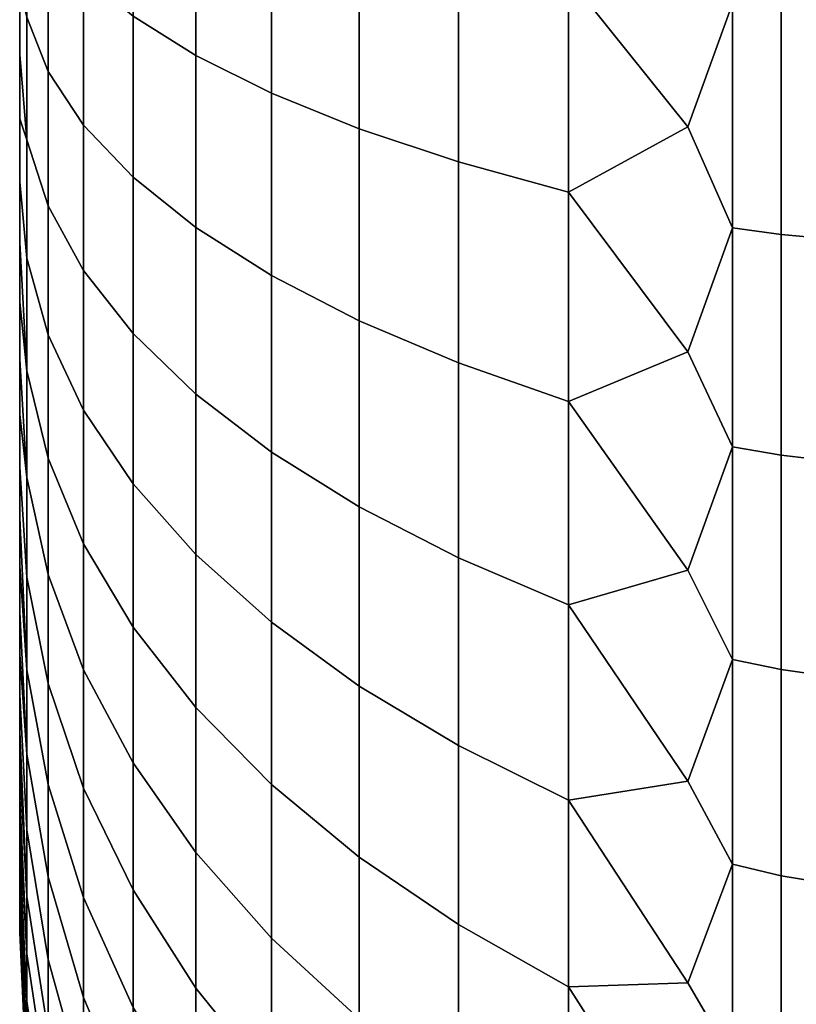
# Model space of a CAD drawing. Header units: metres. Extents: x -22 to 244, y -22 to 22.
# Tile 25 of 146: x -22.5 to -21.57, y -1.885 to -0.706. Entities that reach past the tile are written whole.
import ezdxf

# ---------------------------------------------------------------- set-up
doc = ezdxf.new("R2010")
doc.units = ezdxf.units.M
doc.layers.add('solid_10_151_113_XXX', color=7, linetype='CONTINUOUS')

msp = doc.modelspace()

# ---------------------------------------------------------------- linework, layer by layer
at = {"layer": 'solid_10_151_113_XXX'}
for points in [[(-22.5, -1.797996, 170.085037), (-22.5, 1.8, 170), (-22.5, 1.797996, 169.914963), (-22.5, -1.8, 170)], [(-22.5, -1.791947, 170.170044), (-22.5, 1.797996, 170.085037), (-22.5, 1.8, 170), (-22.5, -1.797996, 170.085037)], [(-22.5, 1.791947, 169.829956), (-22.5, -1.797996, 169.914963), (-22.5, -1.8, 170), (-22.5, 1.797996, 169.914963)], [(-22.5, -1.781851, 170.254974), (-22.5, 1.791947, 170.170044), (-22.5, 1.797996, 170.085037), (-22.5, -1.791947, 170.170044)], [(-22.5, 1.781851, 169.745026), (-22.5, -1.791947, 169.829956), (-22.5, -1.797996, 169.914963), (-22.5, 1.791947, 169.829956)], [(-22.5, -1.767702, 170.339447), (-22.5, 1.781851, 170.254974), (-22.5, 1.791947, 170.170044), (-22.5, -1.781851, 170.254974)], [(-22.5, 1.767702, 169.660553), (-22.5, -1.781851, 169.745026), (-22.5, -1.791947, 169.829956), (-22.5, 1.781851, 169.745026)], [(-22.5, -1.749537, 170.423218), (-22.5, 1.767702, 170.339447), (-22.5, 1.781851, 170.254974), (-22.5, -1.767702, 170.339447)], [(-22.5, 1.749537, 169.576782), (-22.5, -1.767702, 169.660553), (-22.5, -1.781851, 169.745026), (-22.5, 1.767702, 169.660553)], [(-22.5, -1.72738, 170.506119), (-22.5, 1.749537, 170.423218), (-22.5, 1.767702, 170.339447), (-22.5, -1.749537, 170.423218)], [(-22.5, 1.72738, 169.493881), (-22.5, -1.749537, 169.576782), (-22.5, -1.767702, 169.660553), (-22.5, 1.749537, 169.576782)], [(-22.5, -1.701324, 170.587784), (-22.5, 1.72738, 170.506119), (-22.5, 1.749537, 170.423218), (-22.5, -1.72738, 170.506119)], [(-22.5, 1.701324, 169.412216), (-22.5, -1.72738, 169.493881), (-22.5, -1.749537, 169.576782), (-22.5, 1.72738, 169.493881)], [(-22.5, -1.671421, 170.668091), (-22.5, 1.701324, 170.587784), (-22.5, 1.72738, 170.506119), (-22.5, -1.701324, 170.587784)], [(-22.5, 1.671421, 169.331909), (-22.5, -1.701324, 169.412216), (-22.5, -1.72738, 169.493881), (-22.5, 1.701324, 169.412216)], [(-22.5, -1.637732, 170.746887), (-22.5, 1.671421, 170.668091), (-22.5, 1.701324, 170.587784), (-22.5, -1.671421, 170.668091)], [(-22.5, 1.637732, 169.253113), (-22.5, -1.671421, 169.331909), (-22.5, -1.701324, 169.412216), (-22.5, 1.671421, 169.331909)], [(-22.5, -1.600342, 170.823959), (-22.5, 1.637732, 170.746887), (-22.5, 1.671421, 170.668091), (-22.5, -1.637732, 170.746887)], [(-22.5, 1.600342, 169.176041), (-22.5, -1.637732, 169.253113), (-22.5, -1.671421, 169.331909), (-22.5, 1.637732, 169.253113)], [(-22.5, -1.559306, 170.8992), (-22.5, 1.600342, 170.823959), (-22.5, 1.637732, 170.746887), (-22.5, -1.600342, 170.823959)], [(-22.5, 1.559306, 169.1008), (-22.5, -1.600342, 169.176041), (-22.5, -1.637732, 169.253113), (-22.5, 1.600342, 169.176041)], [(-22.5, -1.514719, 170.972427), (-22.5, 1.559306, 170.8992), (-22.5, 1.600342, 170.823959), (-22.5, -1.559306, 170.8992)], [(-22.5, 1.514719, 169.027573), (-22.5, -1.559306, 169.1008), (-22.5, -1.600342, 169.176041), (-22.5, 1.559306, 169.1008)], [(-22.5, -1.466713, 171.043427), (-22.5, 1.514719, 170.972427), (-22.5, 1.559306, 170.8992), (-22.5, -1.514719, 170.972427)], [(-22.5, 1.466713, 168.956573), (-22.5, -1.514719, 169.027573), (-22.5, -1.559306, 169.1008), (-22.5, 1.514719, 169.027573)], [(-22.5, -1.415362, 171.112091), (-22.5, 1.466713, 171.043427), (-22.5, 1.514719, 170.972427), (-22.5, -1.466713, 171.043427)], [(-22.5, 1.415362, 168.887909), (-22.5, -1.466713, 168.956573), (-22.5, -1.514719, 169.027573), (-22.5, 1.466713, 168.956573)], [(-22.5, -1.360821, 171.178207), (-22.5, 1.415362, 171.112091), (-22.5, 1.466713, 171.043427), (-22.5, -1.415362, 171.112091)], [(-22.5, 1.360821, 168.821793), (-22.5, -1.415362, 168.887909), (-22.5, -1.466713, 168.956573), (-22.5, 1.415362, 168.887909)], [(-22.5, -1.360821, 171.178207), (-22.5, 1.360821, 171.178207), (-22.5, 1.415362, 171.112091)], [(-22.5, 1.360821, 168.821793), (-22.5, -1.360821, 168.821793), (-22.5, -1.415362, 168.887909)], [(-22.5, 1.360821, 168.821793), (-22.5, 1.303204, 168.758362), (-22.5, -1.360821, 168.821793)], [(-22.5, -1.303204, 171.241638), (-22.5, 1.303204, 171.241638), (-22.5, 1.360821, 171.178207)], [(-22.5, -1.360821, 171.178207), (-22.5, -1.303204, 171.241638), (-22.5, 1.360821, 171.178207)], [(-22.5, 1.303204, 168.758362), (-22.5, -1.303204, 168.758362), (-22.5, -1.360821, 168.821793)], [(-22.5, 1.303204, 168.758362), (-22.5, 1.242605, 168.697723), (-22.5, -1.303204, 168.758362)], [(-22.5, -1.242605, 171.302277), (-22.5, 1.242605, 171.302277), (-22.5, 1.303204, 171.241638)], [(-22.5, -1.303204, 171.241638), (-22.5, -1.242605, 171.302277), (-22.5, 1.303204, 171.241638)], [(-22.5, 1.242605, 168.697723), (-22.5, -1.242605, 168.697723), (-22.5, -1.303204, 168.758362)], [(-22.5, 1.242605, 168.697723), (-22.5, 1.179213, 168.64006), (-22.5, -1.242605, 168.697723)], [(-22.5, -1.179213, 171.35994), (-22.5, 1.179213, 171.35994), (-22.5, 1.242605, 171.302277)], [(-22.5, -1.242605, 171.302277), (-22.5, -1.179213, 171.35994), (-22.5, 1.242605, 171.302277)], [(-22.5, 1.179213, 168.64006), (-22.5, -1.179213, 168.64006), (-22.5, -1.242605, 168.697723)], [(-22.5, 1.179213, 168.64006), (-22.5, 1.113141, 168.585464), (-22.5, -1.179213, 168.64006)], [(-22.5, -1.113141, 171.414536), (-22.5, 1.113141, 171.414536), (-22.5, 1.179213, 171.35994)], [(-22.5, -1.179213, 171.35994), (-22.5, -1.113141, 171.414536), (-22.5, 1.179213, 171.35994)], [(-22.5, 1.113141, 168.585464), (-22.5, -1.113141, 168.585464), (-22.5, -1.179213, 168.64006)], [(-22.5, 1.113141, 168.585464), (-22.5, 1.044523, 168.534058), (-22.5, -1.113141, 168.585464)], [(-22.5, -1.044523, 171.465942), (-22.5, 1.044523, 171.465942), (-22.5, 1.113141, 171.414536)], [(-22.5, -1.113141, 171.414536), (-22.5, -1.044523, 171.465942), (-22.5, 1.113141, 171.414536)], [(-22.5, 1.044523, 168.534058), (-22.5, -1.044523, 168.534058), (-22.5, -1.113141, 168.585464)], [(-22.5, 1.044523, 168.534058), (-22.5, 0.973569, 168.486008), (-22.5, -1.044523, 168.534058)], [(-22.5, -0.973569, 171.513992), (-22.5, 0.973569, 171.513992), (-22.5, 1.044523, 171.465942)], [(-22.5, -1.044523, 171.465942), (-22.5, -0.973569, 171.513992), (-22.5, 1.044523, 171.465942)], [(-22.5, 0.973569, 168.486008), (-22.5, -0.973569, 168.486008), (-22.5, -1.044523, 168.534058)], [(-22.5, 0.973569, 168.486008), (-22.5, 0.900386, 168.441376), (-22.5, -0.973569, 168.486008)], [(-22.5, -0.900386, 171.558624), (-22.5, 0.900386, 171.558624), (-22.5, 0.973569, 171.513992)], [(-22.5, -0.973569, 171.513992), (-22.5, -0.900386, 171.558624), (-22.5, 0.973569, 171.513992)], [(-22.5, 0.900386, 168.441376), (-22.5, -0.900386, 168.441376), (-22.5, -0.973569, 168.486008)], [(-22.5, 0.900386, 168.441376), (-22.5, 0.825161, 168.400284), (-22.5, -0.900386, 168.441376)], [(-22.5, -0.825161, 171.599716), (-22.5, 0.825161, 171.599716), (-22.5, 0.900386, 171.558624)], [(-22.5, -0.900386, 171.558624), (-22.5, -0.825161, 171.599716), (-22.5, 0.900386, 171.558624)], [(-22.5, 0.825161, 168.400284), (-22.5, -0.825161, 168.400284), (-22.5, -0.900386, 168.441376)], [(-22.5, 0.825161, 168.400284), (-22.5, 0.74809, 168.362823), (-22.5, -0.825161, 168.400284)], [(-22.5, -0.74809, 171.637177), (-22.5, 0.74809, 171.637177), (-22.5, 0.825161, 171.599716)], [(-22.5, -0.825161, 171.599716), (-22.5, -0.74809, 171.637177), (-22.5, 0.825161, 171.599716)], [(-22.5, 0.74809, 168.362823), (-22.5, -0.74809, 168.362823), (-22.5, -0.825161, 168.400284)], [(-22.5, 0.74809, 168.362823), (-22.5, 0.669286, 168.329056), (-22.5, -0.74809, 168.362823)], [(-22.5, -0.74809, 171.637177), (-22.5, -0.669286, 171.670944), (-22.5, 0.74809, 171.637177)], [(-22.5, 0.669286, 168.329056), (-22.5, -0.669286, 168.329056), (-22.5, -0.74809, 168.362823)], [(-22.289186, -0.749452, 172.587402), (-22.289186, -0.538822, 172.639328), (-22.364326, -0.50488, 172.473068), (-22.364326, -0.702243, 172.424423)], [(-22.289186, -0.538822, 167.360672), (-22.289186, -0.749452, 167.412598), (-22.364326, -0.702243, 167.575577), (-22.364326, -0.50488, 167.526932)], [(-22.198641, -0.794521, 172.742996), (-22.198641, -0.571224, 172.798035), (-22.289186, -0.538822, 172.639328), (-22.289186, -0.749452, 172.587402)], [(-22.198641, -0.571224, 167.201965), (-22.198641, -0.794521, 167.257004), (-22.289186, -0.749452, 167.412598), (-22.289186, -0.538822, 167.360672)], [(-22.465942, -0.768613, 172.026672), (-22.465942, -0.603042, 172.08194), (-22.491545, -0.551904, 171.905396), (-22.491545, -0.703435, 171.854813)], [(-22.465942, -0.603042, 167.91806), (-22.465942, -0.768613, 167.973328), (-22.491545, -0.703435, 168.145187), (-22.491545, -0.551904, 168.094604)], [(-21.646349, -0.687108, 166.634323), (-21.700001, -0.83465, 166.704041), (-21.842999, -0.656486, 166.784317), (-21.700001, -0.55962, 166.646378)], [(-21.646349, -0.687108, 173.365677), (-21.700001, -0.559623, 173.353622), (-21.842999, -0.656486, 173.215683), (-21.700001, -0.834652, 173.295959)], [(-22.093472, -0.83706, 172.889862), (-22.093472, -0.601808, 172.947845), (-22.198641, -0.571224, 172.798035), (-22.198641, -0.794521, 172.742996)], [(-22.093472, -0.601808, 167.052155), (-22.093472, -0.83706, 167.110138), (-22.198641, -0.794521, 167.257004), (-22.198641, -0.571224, 167.201965)], [(-22.423414, -0.832668, 172.195572), (-22.423414, -0.653299, 172.255447), (-22.465942, -0.603042, 172.08194), (-22.465942, -0.768613, 172.026672)], [(-22.423414, -0.653299, 167.744553), (-22.423414, -0.832668, 167.804428), (-22.465942, -0.768613, 167.973328), (-22.465942, -0.603042, 167.91806)], [(-21.974585, -0.876705, 173.026733), (-21.974585, -0.630311, 173.087463), (-22.093472, -0.601808, 172.947845), (-22.093472, -0.83706, 172.889862)], [(-21.974585, -0.630311, 166.912537), (-21.974585, -0.876705, 166.973267), (-22.093472, -0.83706, 167.110138), (-22.093472, -0.601808, 167.052155)], [(-21.974585, -0.630311, 173.087463), (-21.974585, -0.876705, 173.026733), (-21.842999, -0.913112, 173.152435), (-21.842999, -0.656486, 173.215683)], [(-21.974585, -0.876705, 166.973267), (-21.974585, -0.630311, 166.912537), (-21.842999, -0.656486, 166.784317), (-21.842999, -0.913112, 166.847565)], [(-22.364326, -0.89505, 172.360062), (-22.364326, -0.702243, 172.424423), (-22.423414, -0.653299, 172.255447), (-22.423414, -0.832668, 172.195572)], [(-22.364326, -0.702243, 167.575577), (-22.364326, -0.89505, 167.639938), (-22.423414, -0.832668, 167.804428), (-22.423414, -0.653299, 167.744553)], [(-21.842999, -0.656486, 173.215683), (-21.842999, -0.913112, 173.152435), (-21.700001, -0.834652, 173.295959)], [(-21.842999, -0.913112, 166.847565), (-21.842999, -0.656486, 166.784317), (-21.700001, -0.83465, 166.704041)], [(-22.491545, -0.703435, 168.145187), (-22.491545, -0.850404, 168.207809), (-22.5, -0.74809, 168.362823), (-22.5, -0.669286, 168.329056)], [(-22.491545, -0.850404, 171.792191), (-22.491545, -0.703435, 171.854813), (-22.5, -0.669286, 171.670944), (-22.5, -0.74809, 171.637177)], [(-21.646349, -0.687108, 173.365677), (-21.700001, -0.834652, 173.295959), (-21.646349, -0.955705, 173.299469)], [(-21.646349, -0.955705, 166.700531), (-21.700001, -0.83465, 166.704041), (-21.646349, -0.687108, 166.634323)], [(-21.646349, -0.687108, 173.365677), (-21.646349, -0.955705, 173.299469), (-21.588409, -0.963507, 173.326416), (-21.588409, -0.692718, 173.393158)], [(-21.646349, -0.955705, 166.700531), (-21.646349, -0.687108, 166.634323), (-21.588409, -0.692718, 166.606842), (-21.588409, -0.963507, 166.673584)], [(-21.588409, -0.692718, 173.393158), (-21.588409, -0.963507, 173.326416), (-21.527346, -0.969174, 173.345978), (-21.527346, -0.696792, 173.413116)], [(-21.588409, -0.963507, 166.673584), (-21.588409, -0.692718, 166.606842), (-21.527346, -0.696792, 166.586884), (-21.527346, -0.969174, 166.654022)], [(-22.465942, -0.929199, 171.958252), (-22.465942, -0.768613, 172.026672), (-22.491545, -0.703435, 171.854813), (-22.491545, -0.850404, 171.792191)], [(-22.465942, -0.768613, 167.973328), (-22.465942, -0.929199, 168.041748), (-22.491545, -0.850404, 168.207809), (-22.491545, -0.703435, 168.145187)], [(-22.289186, -0.955222, 172.518707), (-22.289186, -0.749452, 172.587402), (-22.364326, -0.702243, 172.424423), (-22.364326, -0.89505, 172.360062)], [(-22.289186, -0.749452, 167.412598), (-22.289186, -0.955222, 167.481293), (-22.364326, -0.89505, 167.639938), (-22.364326, -0.702243, 167.575577)], [(-22.491545, -0.850404, 168.207809), (-22.5, -0.825161, 168.400284), (-22.5, -0.74809, 168.362823)], [(-22.491545, -0.850404, 171.792191), (-22.5, -0.74809, 171.637177), (-22.5, -0.825161, 171.599716)], [(-22.198641, -1.012664, 172.670181), (-22.198641, -0.794521, 172.742996), (-22.289186, -0.749452, 172.587402), (-22.289186, -0.955222, 172.518707)], [(-22.198641, -0.794521, 167.257004), (-22.198641, -1.012664, 167.329819), (-22.289186, -0.955222, 167.481293), (-22.289186, -0.749452, 167.412598)], [(-22.423414, -1.006638, 172.121445), (-22.423414, -0.832668, 172.195572), (-22.465942, -0.768613, 172.026672), (-22.465942, -0.929199, 171.958252)], [(-22.423414, -0.832668, 167.804428), (-22.423414, -1.006638, 167.878555), (-22.465942, -0.929199, 168.041748), (-22.465942, -0.768613, 167.973328)], [(-22.093472, -1.066884, 172.813141), (-22.093472, -0.83706, 172.889862), (-22.198641, -0.794521, 172.742996), (-22.198641, -1.012664, 172.670181)], [(-22.093472, -0.83706, 167.110138), (-22.093472, -1.066884, 167.186859), (-22.198641, -1.012664, 167.329819), (-22.198641, -0.794521, 167.257004)], [(-22.491545, -0.850404, 168.207809), (-22.491545, -0.991858, 168.282059), (-22.5, -0.900386, 168.441376), (-22.5, -0.825161, 168.400284)], [(-22.491545, -0.850404, 171.792191), (-22.5, -0.825161, 171.599716), (-22.5, -0.900386, 171.558624), (-22.491545, -0.991858, 171.717941)], [(-22.364326, -1.082054, 172.28038), (-22.364326, -0.89505, 172.360062), (-22.423414, -0.832668, 172.195572), (-22.423414, -1.006638, 172.121445)], [(-22.364326, -0.89505, 167.639938), (-22.364326, -1.082054, 167.71962), (-22.423414, -1.006638, 167.878555), (-22.423414, -0.832668, 167.804428)], [(-21.974585, -1.117413, 172.946381), (-21.974585, -0.876705, 173.026733), (-22.093472, -0.83706, 172.889862), (-22.093472, -1.066884, 172.813141)], [(-21.974585, -0.876705, 166.973267), (-21.974585, -1.117413, 167.053619), (-22.093472, -1.066884, 167.186859), (-22.093472, -0.83706, 167.110138)], [(-21.646349, -0.955705, 166.700531), (-21.700001, -1.103977, 166.784225), (-21.842999, -0.913112, 166.847565), (-21.700001, -0.83465, 166.704041)], [(-21.646349, -0.955705, 173.299469), (-21.700001, -0.834652, 173.295959), (-21.842999, -0.913112, 173.152435), (-21.700001, -1.10398, 173.215775)], [(-22.465942, -1.08376, 171.877121), (-22.465942, -0.929199, 171.958252), (-22.491545, -0.850404, 171.792191), (-22.491545, -0.991858, 171.717941)], [(-22.465942, -0.929199, 168.041748), (-22.465942, -1.08376, 168.122879), (-22.491545, -0.991858, 168.282059), (-22.491545, -0.850404, 168.207809)], [(-21.974585, -0.876705, 173.026733), (-21.974585, -1.117413, 172.946381), (-21.842999, -1.163817, 173.068726), (-21.842999, -0.913112, 173.152435)], [(-21.974585, -1.117413, 167.053619), (-21.974585, -0.876705, 166.973267), (-21.842999, -0.913112, 166.847565), (-21.842999, -1.163817, 166.931274)], [(-22.289186, -1.154796, 172.433685), (-22.289186, -0.955222, 172.518707), (-22.364326, -0.89505, 172.360062), (-22.364326, -1.082054, 172.28038)], [(-22.289186, -0.955222, 167.481293), (-22.289186, -1.154796, 167.566315), (-22.364326, -1.082054, 167.71962), (-22.364326, -0.89505, 167.639938)], [(-22.491545, -0.991858, 168.282059), (-22.491545, -1.126879, 168.367432), (-22.5, -0.973569, 168.486008), (-22.5, -0.900386, 168.441376)], [(-22.491545, -1.126879, 171.632568), (-22.491545, -0.991858, 171.717941), (-22.5, -0.900386, 171.558624), (-22.5, -0.973569, 171.513992)], [(-21.842999, -0.913112, 173.152435), (-21.842999, -1.163817, 173.068726), (-21.700001, -1.10398, 173.215775)], [(-21.842999, -1.163817, 166.931274), (-21.842999, -0.913112, 166.847565), (-21.700001, -1.103977, 166.784225)], [(-22.423414, -1.174079, 172.033569), (-22.423414, -1.006638, 172.121445), (-22.465942, -0.929199, 171.958252), (-22.465942, -1.08376, 171.877121)], [(-22.423414, -1.006638, 167.878555), (-22.423414, -1.174079, 167.966431), (-22.465942, -1.08376, 168.122879), (-22.465942, -0.929199, 168.041748)], [(-22.198641, -1.22424, 172.580032), (-22.198641, -1.012664, 172.670181), (-22.289186, -0.955222, 172.518707), (-22.289186, -1.154796, 172.433685)], [(-22.198641, -1.012664, 167.329819), (-22.198641, -1.22424, 167.419968), (-22.289186, -1.154796, 167.566315), (-22.289186, -0.955222, 167.481293)], [(-21.646349, -0.955705, 173.299469), (-21.700001, -1.10398, 173.215775), (-21.646349, -1.218103, 173.211868)], [(-21.646349, -1.218103, 166.788132), (-21.700001, -1.103977, 166.784225), (-21.646349, -0.955705, 166.700531)], [(-21.646349, -0.955705, 173.299469), (-21.646349, -1.218103, 173.211868), (-21.588409, -1.228048, 173.238098), (-21.588409, -0.963507, 173.326416)], [(-21.646349, -1.218103, 166.788132), (-21.646349, -0.955705, 166.700531), (-21.588409, -0.963507, 166.673584), (-21.588409, -1.228048, 166.761902)], [(-21.588409, -0.963507, 173.326416), (-21.588409, -1.228048, 173.238098), (-21.527346, -1.23527, 173.257141), (-21.527346, -0.969174, 173.345978)], [(-21.588409, -1.228048, 166.761902), (-21.588409, -0.963507, 166.673584), (-21.527346, -0.969174, 166.654022), (-21.527346, -1.23527, 166.742859)], [(-22.491545, -1.126879, 168.367432), (-22.5, -1.044523, 168.534058), (-22.5, -0.973569, 168.486008)], [(-22.491545, -1.126879, 171.632568), (-22.5, -0.973569, 171.513992), (-22.5, -1.044523, 171.465942)], [(-22.465942, -1.231291, 171.783829), (-22.465942, -1.08376, 171.877121), (-22.491545, -0.991858, 171.717941), (-22.491545, -1.126879, 171.632568)], [(-22.465942, -1.08376, 168.122879), (-22.465942, -1.231291, 168.216171), (-22.491545, -1.126879, 168.367432), (-22.491545, -0.991858, 168.282059)], [(-22.364326, -1.262039, 172.185913), (-22.364326, -1.082054, 172.28038), (-22.423414, -1.006638, 172.121445), (-22.423414, -1.174079, 172.033569)], [(-22.364326, -1.082054, 167.71962), (-22.364326, -1.262039, 167.814087), (-22.423414, -1.174079, 167.966431), (-22.423414, -1.006638, 167.878555)], [(-22.093472, -1.289788, 172.71817), (-22.093472, -1.066884, 172.813141), (-22.198641, -1.012664, 172.670181), (-22.198641, -1.22424, 172.580032)], [(-22.093472, -1.066884, 167.186859), (-22.093472, -1.289788, 167.28183), (-22.198641, -1.22424, 167.419968), (-22.198641, -1.012664, 167.329819)], [(-22.491545, -1.126879, 168.367432), (-22.491545, -1.254592, 168.463409), (-22.5, -1.113141, 168.585464), (-22.5, -1.044523, 168.534058)], [(-22.491545, -1.254592, 171.536591), (-22.491545, -1.126879, 171.632568), (-22.5, -1.044523, 171.465942), (-22.5, -1.113141, 171.414536)], [(-21.974585, -1.350874, 172.846909), (-21.974585, -1.117413, 172.946381), (-22.093472, -1.066884, 172.813141), (-22.093472, -1.289788, 172.71817)], [(-21.974585, -1.117413, 167.053619), (-21.974585, -1.350874, 167.153091), (-22.093472, -1.289788, 167.28183), (-22.093472, -1.066884, 167.186859)], [(-22.423414, -1.333906, 171.932495), (-22.423414, -1.174079, 172.033569), (-22.465942, -1.08376, 171.877121), (-22.465942, -1.231291, 171.783829)], [(-22.423414, -1.174079, 167.966431), (-22.423414, -1.333906, 168.067505), (-22.465942, -1.231291, 168.216171), (-22.465942, -1.08376, 168.122879)], [(-22.289186, -1.346882, 172.33287), (-22.289186, -1.154796, 172.433685), (-22.364326, -1.082054, 172.28038), (-22.364326, -1.262039, 172.185913)], [(-22.289186, -1.154796, 167.566315), (-22.289186, -1.346882, 167.66713), (-22.364326, -1.262039, 167.814087), (-22.364326, -1.082054, 167.71962)], [(-21.646349, -1.218103, 166.788132), (-21.700001, -1.365764, 166.886368), (-21.842999, -1.163817, 166.931274), (-21.700001, -1.103977, 166.784225)], [(-21.646349, -1.218103, 173.211868), (-21.700001, -1.10398, 173.215775), (-21.842999, -1.163817, 173.068726), (-21.700001, -1.365766, 173.113632)], [(-22.491545, -1.254592, 168.463409), (-22.5, -1.179213, 168.64006), (-22.5, -1.113141, 168.585464)], [(-22.491545, -1.254592, 171.536591), (-22.5, -1.113141, 171.414536), (-22.5, -1.179213, 171.35994)], [(-21.974585, -1.117413, 172.946381), (-21.974585, -1.350874, 172.846909), (-21.842999, -1.406973, 172.965134), (-21.842999, -1.163817, 173.068726)], [(-21.974585, -1.350874, 167.153091), (-21.974585, -1.117413, 167.053619), (-21.842999, -1.163817, 166.931274), (-21.842999, -1.406973, 167.034866)], [(-22.465942, -1.370838, 171.67897), (-22.465942, -1.231291, 171.783829), (-22.491545, -1.126879, 171.632568), (-22.491545, -1.254592, 171.536591)], [(-22.465942, -1.231291, 168.216171), (-22.465942, -1.370838, 168.32103), (-22.491545, -1.254592, 168.463409), (-22.491545, -1.126879, 168.367432)], [(-22.198641, -1.427877, 172.47316), (-22.198641, -1.22424, 172.580032), (-22.289186, -1.154796, 172.433685), (-22.289186, -1.346882, 172.33287)], [(-22.198641, -1.22424, 167.419968), (-22.198641, -1.427877, 167.52684), (-22.289186, -1.346882, 167.66713), (-22.289186, -1.154796, 167.566315)], [(-21.842999, -1.163817, 173.068726), (-21.842999, -1.406973, 172.965134), (-21.700001, -1.365766, 173.113632)], [(-21.842999, -1.406973, 167.034866), (-21.842999, -1.163817, 166.931274), (-21.700001, -1.365764, 166.886368)], [(-22.364326, -1.43384, 172.077271), (-22.364326, -1.262039, 172.185913), (-22.423414, -1.174079, 172.033569), (-22.423414, -1.333906, 171.932495)], [(-22.364326, -1.262039, 167.814087), (-22.364326, -1.43384, 167.922729), (-22.423414, -1.333906, 168.067505), (-22.423414, -1.174079, 167.966431)], [(-22.491545, -1.254592, 168.463409), (-22.491545, -1.374168, 168.569336), (-22.5, -1.242605, 168.697723), (-22.5, -1.179213, 168.64006)], [(-22.491545, -1.374168, 171.430664), (-22.491545, -1.254592, 171.536591), (-22.5, -1.179213, 171.35994), (-22.5, -1.242605, 171.302277)], [(-22.093472, -1.504327, 172.605576), (-22.093472, -1.289788, 172.71817), (-22.198641, -1.22424, 172.580032), (-22.198641, -1.427877, 172.47316)], [(-22.093472, -1.289788, 167.28183), (-22.093472, -1.504327, 167.394424), (-22.198641, -1.427877, 167.52684), (-22.198641, -1.22424, 167.419968)], [(-21.646349, -1.218103, 173.211868), (-21.700001, -1.365766, 173.113632), (-21.646349, -1.472602, 173.103439)], [(-21.646349, -1.472602, 166.896561), (-21.700001, -1.365764, 166.886368), (-21.646349, -1.218103, 166.788132)], [(-21.646349, -1.218103, 173.211868), (-21.646349, -1.472602, 173.103439), (-21.588409, -1.484624, 173.128784), (-21.588409, -1.228048, 173.238098)], [(-21.646349, -1.472602, 166.896561), (-21.646349, -1.218103, 166.788132), (-21.588409, -1.228048, 166.761902), (-21.588409, -1.484624, 166.871216)], [(-22.423414, -1.485082, 171.818893), (-22.423414, -1.333906, 171.932495), (-22.465942, -1.231291, 171.783829), (-22.465942, -1.370838, 171.67897)], [(-22.423414, -1.333906, 168.067505), (-22.423414, -1.485082, 168.181107), (-22.465942, -1.370838, 168.32103), (-22.465942, -1.231291, 168.216171)], [(-21.588409, -1.228048, 173.238098), (-21.588409, -1.484624, 173.128784), (-21.527346, -1.493355, 173.147186), (-21.527346, -1.23527, 173.257141)], [(-21.588409, -1.484624, 166.871216), (-21.588409, -1.228048, 166.761902), (-21.527346, -1.23527, 166.742859), (-21.527346, -1.493355, 166.852814)], [(-22.491545, -1.484833, 168.684555), (-22.5, -1.303204, 168.758362), (-22.5, -1.242605, 168.697723), (-22.491545, -1.374168, 168.569336)], [(-22.491545, -1.484833, 171.315445), (-22.491545, -1.374168, 171.430664), (-22.5, -1.242605, 171.302277), (-22.5, -1.303204, 171.241638)], [(-22.465942, -1.501493, 171.563217), (-22.465942, -1.370838, 171.67897), (-22.491545, -1.254592, 171.536591), (-22.491545, -1.374168, 171.430664)], [(-22.465942, -1.370838, 168.32103), (-22.465942, -1.501493, 168.436783), (-22.491545, -1.374168, 168.569336), (-22.491545, -1.254592, 168.463409)], [(-22.289186, -1.530232, 172.216919), (-22.289186, -1.346882, 172.33287), (-22.364326, -1.262039, 172.185913), (-22.364326, -1.43384, 172.077271)], [(-22.289186, -1.346882, 167.66713), (-22.289186, -1.530232, 167.783081), (-22.364326, -1.43384, 167.922729), (-22.364326, -1.262039, 167.814087)], [(-21.974585, -1.575574, 172.728973), (-21.974585, -1.350874, 172.846909), (-22.093472, -1.289788, 172.71817), (-22.093472, -1.504327, 172.605576)], [(-21.974585, -1.350874, 167.153091), (-21.974585, -1.575574, 167.271027), (-22.093472, -1.504327, 167.394424), (-22.093472, -1.289788, 167.28183)], [(-22.491545, -1.484833, 168.684555), (-22.5, -1.360821, 168.821793), (-22.5, -1.303204, 168.758362)], [(-22.491545, -1.484833, 171.315445), (-22.5, -1.303204, 171.241638), (-22.5, -1.360821, 171.178207)], [(-22.364326, -1.596342, 171.95517), (-22.364326, -1.43384, 172.077271), (-22.423414, -1.333906, 171.932495), (-22.423414, -1.485082, 171.818893)], [(-22.364326, -1.43384, 167.922729), (-22.364326, -1.596342, 168.04483), (-22.423414, -1.485082, 168.181107), (-22.423414, -1.333906, 168.067505)], [(-22.198641, -1.622253, 172.350235), (-22.198641, -1.427877, 172.47316), (-22.289186, -1.346882, 172.33287), (-22.289186, -1.530232, 172.216919)], [(-22.198641, -1.427877, 167.52684), (-22.198641, -1.622253, 167.649765), (-22.289186, -1.530232, 167.783081), (-22.289186, -1.346882, 167.66713)], [(-21.974585, -1.350874, 172.846909), (-21.974585, -1.575574, 172.728973), (-21.842999, -1.641005, 172.8423), (-21.842999, -1.406973, 172.965134)], [(-21.974585, -1.575574, 167.271027), (-21.974585, -1.350874, 167.153091), (-21.842999, -1.406973, 167.034866), (-21.842999, -1.641005, 167.1577)], [(-22.491545, -1.484833, 168.684555), (-22.491545, -1.585867, 168.808304), (-22.5, -1.415362, 168.887909), (-22.5, -1.360821, 168.821793)], [(-22.491545, -1.585867, 171.191696), (-22.491545, -1.484833, 171.315445), (-22.5, -1.360821, 171.178207), (-22.5, -1.415362, 171.112091)], [(-21.646349, -1.472602, 166.896561), (-21.700001, -1.61822, 167.009796), (-21.842999, -1.406973, 167.034866), (-21.700001, -1.365764, 166.886368)], [(-21.646349, -1.472602, 173.103439), (-21.700001, -1.365766, 173.113632), (-21.842999, -1.406973, 172.965134), (-21.700001, -1.618223, 172.990204)], [(-22.465942, -1.622412, 171.437332), (-22.465942, -1.501493, 171.563217), (-22.491545, -1.374168, 171.430664), (-22.491545, -1.484833, 171.315445)], [(-22.465942, -1.501493, 168.436783), (-22.465942, -1.622412, 168.562668), (-22.491545, -1.484833, 168.684555), (-22.491545, -1.374168, 168.569336)], [(-22.423414, -1.626627, 171.693497), (-22.423414, -1.485082, 171.818893), (-22.465942, -1.370838, 171.67897), (-22.465942, -1.501493, 171.563217)], [(-22.423414, -1.485082, 168.181107), (-22.423414, -1.626627, 168.306503), (-22.465942, -1.501493, 168.436783), (-22.465942, -1.370838, 168.32103)], [(-21.842999, -1.406973, 172.965134), (-21.842999, -1.641005, 172.8423), (-21.700001, -1.618223, 172.990204)], [(-21.842999, -1.641005, 167.1577), (-21.842999, -1.406973, 167.034866), (-21.700001, -1.61822, 167.009796)], [(-22.491545, -1.585867, 168.808304), (-22.5, -1.466713, 168.956573), (-22.5, -1.415362, 168.887909)], [(-22.491545, -1.585867, 171.191696), (-22.5, -1.415362, 171.112091), (-22.5, -1.466713, 171.043427)], [(-22.289186, -1.703658, 172.086609), (-22.289186, -1.530232, 172.216919), (-22.364326, -1.43384, 172.077271), (-22.364326, -1.596342, 171.95517)], [(-22.289186, -1.530232, 167.783081), (-22.289186, -1.703658, 167.913391), (-22.364326, -1.596342, 168.04483), (-22.364326, -1.43384, 167.922729)], [(-22.093472, -1.70911, 172.476074), (-22.093472, -1.504327, 172.605576), (-22.198641, -1.427877, 172.47316), (-22.198641, -1.622253, 172.350235)], [(-22.093472, -1.504327, 167.394424), (-22.093472, -1.70911, 167.523926), (-22.198641, -1.622253, 167.649765), (-22.198641, -1.427877, 167.52684)], [(-22.491545, -1.585867, 168.808304), (-22.491545, -1.676617, 168.939774), (-22.5, -1.514719, 169.027573), (-22.5, -1.466713, 168.956573)], [(-22.491545, -1.676617, 171.060226), (-22.491545, -1.585867, 171.191696), (-22.5, -1.466713, 171.043427), (-22.5, -1.514719, 170.972427)], [(-21.646349, -1.472602, 173.103439), (-21.700001, -1.618223, 172.990204), (-21.646349, -1.71755, 172.974884)], [(-21.646349, -1.71755, 167.025116), (-21.700001, -1.61822, 167.009796), (-21.646349, -1.472602, 166.896561)], [(-21.646349, -1.472602, 173.103439), (-21.646349, -1.71755, 172.974884), (-21.588409, -1.731572, 172.999176), (-21.588409, -1.484624, 173.128784)], [(-21.646349, -1.71755, 167.025116), (-21.646349, -1.472602, 166.896561), (-21.588409, -1.484624, 166.871216), (-21.588409, -1.731572, 167.000824)], [(-22.465942, -1.732808, 171.302124), (-22.465942, -1.622412, 171.437332), (-22.491545, -1.484833, 171.315445), (-22.491545, -1.585867, 171.191696)], [(-22.465942, -1.622412, 168.562668), (-22.465942, -1.732808, 168.697876), (-22.491545, -1.585867, 168.808304), (-22.491545, -1.484833, 168.684555)], [(-22.364326, -1.74849, 171.820374), (-22.364326, -1.596342, 171.95517), (-22.423414, -1.485082, 171.818893), (-22.423414, -1.626627, 171.693497)], [(-22.364326, -1.596342, 168.04483), (-22.364326, -1.74849, 168.179626), (-22.423414, -1.626627, 168.306503), (-22.423414, -1.485082, 168.181107)], [(-21.588409, -1.484624, 173.128784), (-21.588409, -1.731572, 172.999176), (-21.527346, -1.741756, 173.016815), (-21.527346, -1.493355, 173.147186)], [(-21.588409, -1.731572, 167.000824), (-21.588409, -1.484624, 166.871216), (-21.527346, -1.493355, 166.852814), (-21.527346, -1.741756, 166.983185)], [(-22.423414, -1.757622, 171.557114), (-22.423414, -1.626627, 171.693497), (-22.465942, -1.501493, 171.563217), (-22.465942, -1.622412, 171.437332)], [(-22.423414, -1.626627, 168.306503), (-22.423414, -1.757622, 168.442886), (-22.465942, -1.622412, 168.562668), (-22.465942, -1.501493, 168.436783)], [(-21.974585, -1.790056, 172.593338), (-21.974585, -1.575574, 172.728973), (-22.093472, -1.504327, 172.605576), (-22.093472, -1.70911, 172.476074)], [(-21.974585, -1.575574, 167.271027), (-21.974585, -1.790056, 167.406662), (-22.093472, -1.70911, 167.523926), (-22.093472, -1.504327, 167.394424)], [(-22.491545, -1.756493, 169.078125), (-22.5, -1.559306, 169.1008), (-22.5, -1.514719, 169.027573), (-22.491545, -1.676617, 168.939774)], [(-22.491545, -1.756493, 170.921875), (-22.491545, -1.676617, 171.060226), (-22.5, -1.514719, 170.972427), (-22.5, -1.559306, 170.8992)], [(-22.198641, -1.806108, 172.212082), (-22.198641, -1.622253, 172.350235), (-22.289186, -1.530232, 172.216919), (-22.289186, -1.703658, 172.086609)], [(-22.198641, -1.622253, 167.649765), (-22.198641, -1.806108, 167.787918), (-22.289186, -1.703658, 167.913391), (-22.289186, -1.530232, 167.783081)], [(-22.491545, -1.756493, 169.078125), (-22.5, -1.600342, 169.176041), (-22.5, -1.559306, 169.1008)], [(-22.491545, -1.756493, 170.921875), (-22.5, -1.559306, 170.8992), (-22.5, -1.600342, 170.823959)], [(-21.974585, -1.575574, 172.728973), (-21.974585, -1.790056, 172.593338), (-21.842999, -1.864394, 172.701035), (-21.842999, -1.641005, 172.8423)], [(-21.974585, -1.790056, 167.406662), (-21.974585, -1.575574, 167.271027), (-21.842999, -1.641005, 167.1577), (-21.842999, -1.864394, 167.298965)], [(-22.465942, -1.831966, 171.158463), (-22.465942, -1.732808, 171.302124), (-22.491545, -1.585867, 171.191696), (-22.491545, -1.676617, 171.060226)], [(-22.465942, -1.732808, 168.697876), (-22.465942, -1.831966, 168.841537), (-22.491545, -1.676617, 168.939774), (-22.491545, -1.585867, 168.808304)], [(-22.491545, -1.756493, 169.078125), (-22.491545, -1.824978, 169.222443), (-22.5, -1.637732, 169.253113), (-22.5, -1.600342, 169.176041)], [(-22.491545, -1.824978, 170.777557), (-22.491545, -1.756493, 170.921875), (-22.5, -1.600342, 170.823959), (-22.5, -1.637732, 170.746887)], [(-22.289186, -1.866036, 171.942749), (-22.289186, -1.703658, 172.086609), (-22.364326, -1.596342, 171.95517), (-22.364326, -1.74849, 171.820374)], [(-22.289186, -1.703658, 167.913391), (-22.289186, -1.866036, 168.057251), (-22.364326, -1.74849, 168.179626), (-22.364326, -1.596342, 168.04483)], [(-22.423414, -1.877218, 171.410645), (-22.423414, -1.757622, 171.557114), (-22.465942, -1.622412, 171.437332), (-22.465942, -1.732808, 171.302124)], [(-22.423414, -1.757622, 168.442886), (-22.423414, -1.877218, 168.589355), (-22.465942, -1.732808, 168.697876), (-22.465942, -1.622412, 168.562668)], [(-22.364326, -1.8893, 171.673767), (-22.364326, -1.74849, 171.820374), (-22.423414, -1.626627, 171.693497), (-22.423414, -1.757622, 171.557114)], [(-22.364326, -1.74849, 168.179626), (-22.364326, -1.8893, 168.326233), (-22.423414, -1.757622, 168.442886), (-22.423414, -1.626627, 168.306503)], [(-22.093472, -1.90281, 172.330521), (-22.093472, -1.70911, 172.476074), (-22.198641, -1.622253, 172.350235), (-22.198641, -1.806108, 172.212082)], [(-22.093472, -1.70911, 167.523926), (-22.093472, -1.90281, 167.669479), (-22.198641, -1.806108, 167.787918), (-22.198641, -1.622253, 167.649765)], [(-21.646349, -1.71755, 167.025116), (-21.700001, -1.859623, 167.153641), (-21.842999, -1.641005, 167.1577), (-21.700001, -1.61822, 167.009796)], [(-21.646349, -1.71755, 172.974884), (-21.700001, -1.618223, 172.990204), (-21.842999, -1.641005, 172.8423), (-21.700001, -1.859625, 172.846359)], [(-22.491545, -1.824978, 169.222443), (-22.5, -1.671421, 169.331909), (-22.5, -1.637732, 169.253113)], [(-22.491545, -1.824978, 170.777557), (-22.5, -1.637732, 170.746887), (-22.5, -1.671421, 170.668091)], [(-21.842999, -1.641005, 172.8423), (-21.842999, -1.864394, 172.701035), (-21.700001, -1.859625, 172.846359)], [(-21.842999, -1.864394, 167.298965), (-21.842999, -1.641005, 167.1577), (-21.700001, -1.859623, 167.153641)], [(-22.491545, -1.824978, 169.222443), (-22.491545, -1.881627, 169.371826), (-22.5, -1.701324, 169.412216), (-22.5, -1.671421, 169.331909)], [(-22.491545, -1.881627, 170.628174), (-22.491545, -1.824978, 170.777557), (-22.5, -1.671421, 170.668091), (-22.5, -1.701324, 170.587784)], [(-22.465942, -1.919243, 171.007294), (-22.465942, -1.831966, 171.158463), (-22.491545, -1.676617, 171.060226), (-22.491545, -1.756493, 170.921875)], [(-22.465942, -1.831966, 168.841537), (-22.465942, -1.919243, 168.992706), (-22.491545, -1.756493, 169.078125), (-22.491545, -1.676617, 168.939774)], [(-22.491545, -1.881627, 169.371826), (-22.5, -1.72738, 169.493881), (-22.5, -1.701324, 169.412216)], [(-22.491545, -1.881627, 170.628174), (-22.5, -1.701324, 170.587784), (-22.5, -1.72738, 170.506119)], [(-22.198641, -1.97825, 172.05957), (-22.198641, -1.806108, 172.212082), (-22.289186, -1.703658, 172.086609), (-22.289186, -1.866036, 171.942749)], [(-22.198641, -1.806108, 167.787918), (-22.198641, -1.97825, 167.94043), (-22.289186, -1.866036, 168.057251), (-22.289186, -1.703658, 167.913391)], [(-21.974585, -1.992929, 172.440903), (-21.974585, -1.790056, 172.593338), (-22.093472, -1.70911, 172.476074), (-22.093472, -1.90281, 172.330521)], [(-21.974585, -1.790056, 167.406662), (-21.974585, -1.992929, 167.559097), (-22.093472, -1.90281, 167.669479), (-22.093472, -1.70911, 167.523926)], [(-21.646349, -1.71755, 172.974884), (-21.700001, -1.859625, 172.846359), (-21.646349, -1.951359, 172.827026)], [(-21.646349, -1.951359, 167.172974), (-21.700001, -1.859623, 167.153641), (-21.646349, -1.71755, 167.025116)], [(-21.646349, -1.71755, 172.974884), (-21.646349, -1.951359, 172.827026), (-21.588409, -1.96729, 172.850113), (-21.588409, -1.731572, 172.999176)], [(-21.646349, -1.951359, 167.172974), (-21.646349, -1.71755, 167.025116), (-21.588409, -1.731572, 167.000824), (-21.588409, -1.96729, 167.149887)], [(-22.491545, -1.881627, 169.371826), (-22.491545, -1.926073, 169.525269), (-22.5, -1.749537, 169.576782), (-22.5, -1.72738, 169.493881)], [(-22.491545, -1.881627, 170.628174), (-22.5, -1.72738, 170.506119), (-22.5, -1.749537, 170.423218), (-22.491545, -1.926073, 170.474731)], [(-22.423414, -1.98464, 171.255005), (-22.423414, -1.877218, 171.410645), (-22.465942, -1.732808, 171.302124), (-22.465942, -1.831966, 171.158463)], [(-22.423414, -1.877218, 168.589355), (-22.423414, -1.98464, 168.744995), (-22.465942, -1.831966, 168.841537), (-22.465942, -1.732808, 168.697876)], [(-21.588409, -1.731572, 172.999176), (-21.588409, -1.96729, 172.850113), (-21.527346, -1.97886, 172.866867), (-21.527346, -1.741756, 173.016815)], [(-21.588409, -1.96729, 167.149887), (-21.588409, -1.731572, 167.000824), (-21.527346, -1.741756, 166.983185), (-21.527346, -1.97886, 167.133133)], [(-22.491545, -1.926073, 169.525269), (-22.491545, -1.958027, 169.681793), (-22.5, -1.767702, 169.660553), (-22.5, -1.749537, 169.576782)], [(-22.491545, -1.958027, 170.318207), (-22.491545, -1.926073, 170.474731), (-22.5, -1.749537, 170.423218), (-22.5, -1.767702, 170.339447)], [(-22.465942, -1.994073, 170.849594), (-22.465942, -1.919243, 171.007294), (-22.491545, -1.756493, 170.921875), (-22.491545, -1.824978, 170.777557)], [(-22.465942, -1.919243, 168.992706), (-22.465942, -1.994073, 169.150406), (-22.491545, -1.824978, 169.222443), (-22.491545, -1.756493, 169.078125)], [(-22.289186, -2.016311, 171.786301), (-22.289186, -1.866036, 171.942749), (-22.364326, -1.74849, 171.820374), (-22.364326, -1.8893, 171.673767)], [(-22.289186, -1.866036, 168.057251), (-22.289186, -2.016311, 168.213699), (-22.364326, -1.8893, 168.326233), (-22.364326, -1.74849, 168.179626)], [(-22.491545, -1.958027, 169.681793), (-22.5, -1.781851, 169.745026), (-22.5, -1.767702, 169.660553)], [(-22.491545, -1.958027, 170.318207), (-22.5, -1.767702, 170.339447), (-22.5, -1.781851, 170.254974)], [(-22.364326, -2.017856, 171.516327), (-22.364326, -1.8893, 171.673767), (-22.423414, -1.757622, 171.557114), (-22.423414, -1.877218, 171.410645)], [(-22.364326, -1.8893, 168.326233), (-22.364326, -2.017856, 168.483673), (-22.423414, -1.877218, 168.589355), (-22.423414, -1.757622, 168.442886)], [(-22.491545, -1.958027, 169.681793), (-22.491545, -1.977283, 169.840378), (-22.5, -1.791947, 169.829956), (-22.5, -1.781851, 169.745026)], [(-22.491545, -1.977283, 170.159622), (-22.491545, -1.958027, 170.318207), (-22.5, -1.781851, 170.254974), (-22.5, -1.791947, 170.170044)], [(-22.491545, -1.977283, 169.840378), (-22.5, -1.797996, 169.914963), (-22.5, -1.791947, 169.829956)], [(-22.491545, -1.977283, 170.159622), (-22.5, -1.791947, 170.170044), (-22.5, -1.797996, 170.085037)], [(-21.974585, -1.790056, 172.593338), (-21.974585, -1.992929, 172.440903), (-21.842999, -2.075692, 172.542267), (-21.842999, -1.864394, 172.701035)], [(-21.974585, -1.992929, 167.559097), (-21.974585, -1.790056, 167.406662), (-21.842999, -1.864394, 167.298965), (-21.842999, -2.075692, 167.457733)], [(-22.491545, -1.977283, 169.840378), (-22.491545, -1.983716, 170), (-22.5, -1.8, 170), (-22.5, -1.797996, 169.914963)], [(-22.491545, -1.983716, 170), (-22.491545, -1.977283, 170.159622), (-22.5, -1.797996, 170.085037), (-22.5, -1.8, 170)], [(-22.093472, -2.084168, 172.169846), (-22.093472, -1.90281, 172.330521), (-22.198641, -1.806108, 172.212082), (-22.198641, -1.97825, 172.05957)], [(-22.093472, -1.90281, 167.669479), (-22.093472, -2.084168, 167.830154), (-22.198641, -1.97825, 167.94043), (-22.198641, -1.806108, 167.787918)], [(-22.465942, -2.055971, 170.686386), (-22.465942, -1.994073, 170.849594), (-22.491545, -1.824978, 170.777557), (-22.491545, -1.881627, 170.628174)], [(-22.465942, -1.994073, 169.150406), (-22.465942, -2.055971, 169.313614), (-22.491545, -1.881627, 169.371826), (-22.491545, -1.824978, 169.222443)], [(-22.423414, -2.079191, 171.091248), (-22.423414, -1.98464, 171.255005), (-22.465942, -1.831966, 171.158463), (-22.465942, -1.919243, 171.007294)], [(-22.423414, -1.98464, 168.744995), (-22.423414, -2.079191, 168.908752), (-22.465942, -1.919243, 168.992706), (-22.465942, -1.831966, 168.841537)], [(-21.646349, -1.951359, 167.172974), (-21.700001, -2.088323, 167.316925), (-21.842999, -1.864394, 167.298965), (-21.700001, -1.859623, 167.153641)], [(-21.646349, -1.951359, 172.827026), (-21.700001, -1.859625, 172.846359), (-21.842999, -1.864394, 172.701035), (-21.700001, -2.088325, 172.683075)], [(-22.198641, -2.137563, 171.893723), (-22.198641, -1.97825, 172.05957), (-22.289186, -1.866036, 171.942749), (-22.289186, -2.016311, 171.786301)], [(-22.198641, -1.97825, 167.94043), (-22.198641, -2.137563, 168.106277), (-22.289186, -2.016311, 168.213699), (-22.289186, -1.866036, 168.057251)], [(-21.842999, -1.864394, 172.701035), (-21.842999, -2.075692, 172.542267), (-21.700001, -2.088325, 172.683075)], [(-21.842999, -2.075692, 167.457733), (-21.842999, -1.864394, 167.298965), (-21.700001, -2.088323, 167.316925)], [(-22.465942, -2.104535, 170.518723), (-22.465942, -2.055971, 170.686386), (-22.491545, -1.881627, 170.628174), (-22.491545, -1.926073, 170.474731)], [(-22.465942, -2.055971, 169.313614), (-22.465942, -2.104535, 169.481277), (-22.491545, -1.926073, 169.525269), (-22.491545, -1.881627, 169.371826)], [(-22.364326, -2.133326, 171.34903), (-22.364326, -2.017856, 171.516327), (-22.423414, -1.877218, 171.410645), (-22.423414, -1.98464, 171.255005)], [(-22.364326, -2.017856, 168.483673), (-22.364326, -2.133326, 168.65097), (-22.423414, -1.98464, 168.744995), (-22.423414, -1.877218, 168.589355)]]:
    msp.add_3dface(points, dxfattribs=at)

doc.saveas('drawing.dxf')
